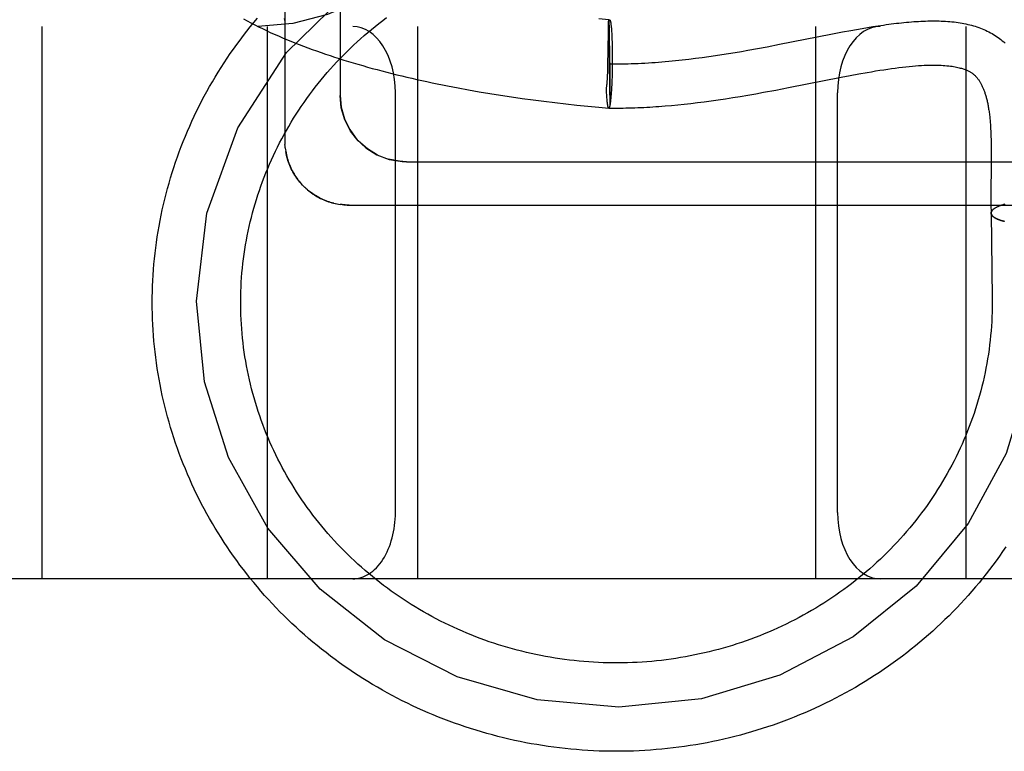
# Model space of a CAD drawing. Header units: inches. Extents: x 0 to 215, y 0 to 139.
# Tile 64 of 114: x 126.313 to 126.536, y 50.462 to 50.627. Entities that reach past the tile are written whole.
import ezdxf

# ---------------------------------------------------------------- set-up
doc = ezdxf.new("R2010")
doc.units = ezdxf.units.IN
doc.header["$LTSCALE"] = 11.804375
doc.header["$MEASUREMENT"] = 0
doc.linetypes.add('HIDDEN', pattern=[0.2, 0.1, -0.1])
doc.layers.add('DEFAULT_2', color=8, linetype='HIDDEN')

msp = doc.modelspace()

# ---------------------------------------------------------------- linework, layer by layer
at = {"layer": 'DEFAULT_2', "color": 8, "linetype": 'HIDDEN'}
for p, q in [((126.37289, 50.78926), (126.37289, 50.59992)), ((126.38539, 50.78315), (126.38539, 50.61023)), ((126.44615, 50.62736), (126.44388, 50.62757)), ((126.44612, 50.62687), (126.44615, 50.62736)), ((126.44612, 50.62687), (126.44637, 50.60785)), ((126.44617, 50.62716), (126.44617, 50.62707)), ((126.44617, 50.62707), (126.44618, 50.62696)), ((126.44618, 50.62696), (126.44619, 50.62677)), ((126.44619, 50.62677), (126.4462, 50.62645)), ((124.60289, 50.62584), (126.80789, 50.62584)), ((126.31789, 50.62584), (126.31789, 50.50084)), ((126.36889, 50.62584), (126.36889, 50.50084)), ((126.40289, 50.62584), (126.40289, 50.50084)), ((126.44605, 50.62314), (126.44608, 50.62497)), ((126.44608, 50.62497), (126.4461, 50.62559)), ((126.4462, 50.62645), (126.44621, 50.62597)), ((126.44621, 50.62597), (126.44623, 50.62502)), ((126.44623, 50.62502), (126.44627, 50.6232)), ((126.44671, 50.62565), (126.44673, 50.62541)), ((126.44673, 50.62541), (126.44675, 50.62516)), ((126.44675, 50.62516), (126.44677, 50.62489)), ((126.44677, 50.62489), (126.44679, 50.62462)), ((126.44679, 50.62462), (126.44681, 50.62433)), ((126.49289, 50.62584), (126.49289, 50.50084)), ((126.49638, 50.62408), (126.49899, 50.62458)), ((126.49899, 50.62458), (126.50091, 50.62493)), ((126.50091, 50.62493), (126.50218, 50.62516)), ((126.50218, 50.62516), (126.50343, 50.62538)), ((126.50343, 50.62538), (126.50467, 50.62559)), ((126.50467, 50.62559), (126.50589, 50.62579)), ((126.50589, 50.62579), (126.5071, 50.62598)), ((126.52689, 50.62584), (126.52689, 50.50084)), ((126.44627, 50.6232), (126.44632, 50.61984)), ((126.44681, 50.62433), (126.44682, 50.62402)), ((126.44682, 50.62402), (126.44684, 50.62371)), ((126.44684, 50.62371), (126.44685, 50.62339)), ((126.44685, 50.62339), (126.44687, 50.62288)), ((126.44687, 50.62288), (126.44689, 50.62235)), ((126.44689, 50.62235), (126.44691, 50.62181)), ((126.48479, 50.62179), (126.49638, 50.62408)), ((126.446, 50.61999), (126.44602, 50.62077)), ((126.44691, 50.62181), (126.44692, 50.62124)), ((126.44692, 50.62124), (126.44693, 50.62067)), ((126.44693, 50.62067), (126.44694, 50.62007)), ((126.44694, 50.62007), (126.44694, 50.61947)), ((126.47471, 50.61995), (126.47617, 50.6202)), ((126.47617, 50.6202), (126.47763, 50.62046)), ((126.47763, 50.62046), (126.4798, 50.62085)), ((126.4798, 50.62085), (126.48195, 50.62125)), ((126.48195, 50.62125), (126.48479, 50.62179)), ((126.44596, 50.61755), (126.446, 50.61999)), ((126.44632, 50.61984), (126.44636, 50.61542)), ((126.44694, 50.61804), (126.44693, 50.61721)), ((126.44694, 50.61947), (126.44694, 50.61886)), ((126.44694, 50.61886), (126.44694, 50.61804)), ((126.46427, 50.61844), (126.46578, 50.61863)), ((126.46578, 50.61863), (126.46728, 50.61882)), ((126.46728, 50.61882), (126.46878, 50.61903)), ((126.46878, 50.61903), (126.47027, 50.61925)), ((126.47027, 50.61925), (126.47176, 50.61947)), ((126.47176, 50.61947), (126.47324, 50.61971)), ((126.47324, 50.61971), (126.47471, 50.61995)), ((126.4459, 50.6153), (126.44592, 50.61591)), ((126.44592, 50.61591), (126.44594, 50.61652)), ((126.44594, 50.61652), (126.44596, 50.61755)), ((126.44691, 50.61557), (126.44689, 50.61496)), ((126.44692, 50.61639), (126.44691, 50.61557)), ((126.44693, 50.61721), (126.44692, 50.61639)), ((126.44586, 50.61425), (126.44588, 50.61471)), ((126.44636, 50.61542), (126.44638, 50.61191)), ((126.44686, 50.61378), (126.44684, 50.61321)), ((126.44688, 50.61436), (126.44686, 50.61378)), ((126.44689, 50.61496), (126.44688, 50.61436)), ((126.48681, 50.612), (126.49872, 50.61434)), ((126.49872, 50.61434), (126.50072, 50.61473)), ((126.50072, 50.61473), (126.50269, 50.61509)), ((126.41206, 50.61192), (126.41444, 50.61148)), ((126.41444, 50.61148), (126.41684, 50.61106)), ((126.44564, 50.6114), (126.44562, 50.6119)), ((126.44563, 50.61173), (126.44562, 50.6119)), ((126.44565, 50.61108), (126.44564, 50.6114)), ((126.44567, 50.61077), (126.44565, 50.61108)), ((126.44638, 50.61191), (126.44639, 50.60997)), ((126.44674, 50.61126), (126.44672, 50.61094)), ((126.44676, 50.61159), (126.44674, 50.61126)), ((126.44678, 50.61211), (126.44676, 50.61159)), ((126.44681, 50.61265), (126.44678, 50.61211)), ((126.44684, 50.61321), (126.44681, 50.61265)), ((126.48118, 50.61093), (126.48395, 50.61145)), ((126.48395, 50.61145), (126.48681, 50.612)), ((126.39789, 50.51584), (126.39789, 50.61084)), ((126.41684, 50.61106), (126.41925, 50.61065)), ((126.41925, 50.61065), (126.42168, 50.61027)), ((126.42168, 50.61027), (126.42411, 50.6099)), ((126.42411, 50.6099), (126.42656, 50.60955)), ((126.42656, 50.60955), (126.42902, 50.60922)), ((126.42902, 50.60922), (126.43149, 50.6089)), ((126.43149, 50.6089), (126.43396, 50.6086)), ((126.44568, 50.61047), (126.44567, 50.61077)), ((126.4457, 50.61019), (126.44568, 50.61047)), ((126.44572, 50.60991), (126.4457, 50.61019)), ((126.44574, 50.60965), (126.44572, 50.60991)), ((126.44576, 50.6094), (126.44574, 50.60965)), ((126.44578, 50.60914), (126.44576, 50.6094)), ((126.44579, 50.60904), (126.44577, 50.60927)), ((126.44639, 50.60997), (126.44638, 50.60894)), ((126.44638, 50.60894), (126.44638, 50.60842)), ((126.44662, 50.60976), (126.4466, 50.6095)), ((126.44665, 50.61004), (126.44662, 50.60976)), ((126.44667, 50.61033), (126.44665, 50.61004)), ((126.44669, 50.61063), (126.44667, 50.61033)), ((126.44672, 50.61094), (126.44669, 50.61063)), ((126.46774, 50.6088), (126.46931, 50.60901)), ((126.46931, 50.60901), (126.47091, 50.60923)), ((126.47091, 50.60923), (126.47254, 50.60948)), ((126.47254, 50.60948), (126.47421, 50.60974)), ((126.47421, 50.60974), (126.4759, 50.61001)), ((126.4759, 50.61001), (126.47763, 50.6103)), ((126.47763, 50.6103), (126.47939, 50.61061)), ((126.47939, 50.61061), (126.48118, 50.61093)), ((126.49789, 50.51584), (126.49789, 50.61084)), ((126.43396, 50.6086), (126.43644, 50.60832)), ((126.43644, 50.60832), (126.43892, 50.60805)), ((126.43892, 50.60805), (126.44141, 50.60781)), ((126.44141, 50.60781), (126.4439, 50.60757)), ((126.4439, 50.60757), (126.44615, 50.60738)), ((126.44587, 50.60832), (126.44586, 50.60841)), ((126.44588, 50.60824), (126.44587, 50.60834)), ((126.44591, 50.6081), (126.44589, 50.60818)), ((126.44592, 50.608), (126.44591, 50.6081)), ((126.44593, 50.60793), (126.44592, 50.60803)), ((126.44594, 50.60787), (126.44593, 50.60796)), ((126.44596, 50.60781), (126.44594, 50.60789)), ((126.44597, 50.60775), (126.44596, 50.60783)), ((126.44638, 50.60807), (126.44637, 50.60785)), ((126.44638, 50.60842), (126.44638, 50.60807)), ((126.46031, 50.60797), (126.46175, 50.60811)), ((126.46175, 50.60811), (126.46321, 50.60826)), ((126.46321, 50.60826), (126.4647, 50.60842)), ((126.4647, 50.60842), (126.4662, 50.6086)), ((126.4662, 50.6086), (126.46774, 50.6088)), ((126.53259, 50.60103), (126.53261, 50.60018)), ((126.53261, 50.60018), (126.53263, 50.5993)), ((126.37297, 50.59836), (126.37303, 50.59792)), ((126.37302, 50.59797), (126.37309, 50.59751)), ((126.53263, 50.5993), (126.53264, 50.59838)), ((126.53264, 50.59838), (126.53264, 50.59743)), ((126.53264, 50.59595), (126.53262, 50.59332)), ((126.53264, 50.59743), (126.53264, 50.59595)), ((126.40039, 50.59523), (126.62039, 50.59523)), ((126.37713, 50.58967), (126.37682, 50.58999)), ((126.37741, 50.5894), (126.3771, 50.5897)), ((126.3777, 50.58913), (126.37738, 50.58943)), ((126.378, 50.58887), (126.37766, 50.58917)), ((126.53259, 50.59042), (126.53258, 50.58852)), ((126.53258, 50.58852), (126.53258, 50.58716)), ((126.53258, 50.58716), (126.53259, 50.58572)), ((126.38427, 50.58576), (126.38468, 50.58568)), ((126.38582, 50.58551), (126.38539, 50.58556)), ((126.53437, 50.58514), (126.53365, 50.5848)), ((126.53451, 50.58519), (126.53437, 50.58514)), ((126.53464, 50.58524), (126.53449, 50.58518)), ((126.53476, 50.58529), (126.53461, 50.58523)), ((126.535, 50.58536), (126.53487, 50.58532)), ((126.53517, 50.58542), (126.535, 50.58536)), ((126.53531, 50.58546), (126.53514, 50.58541)), ((126.53556, 50.58554), (126.53542, 50.58549)), ((126.53575, 50.58559), (126.53556, 50.58554)), ((126.53264, 50.5836), (126.53288, 50.56433)), ((126.53288, 50.56433), (126.53289, 50.56334)), ((126.91789, 50.50084), (124.60289, 50.50084))]:
    msp.add_line(p, q, dxfattribs=at)
for points in [[(126.43743, 50.75084), (126.43703, 50.73675), (126.43584, 50.72272), (126.43384, 50.70895), (126.431, 50.69554), (126.42718, 50.68241), (126.4225, 50.67029), (126.41711, 50.6596), (126.41108, 50.6504), (126.40458, 50.64279), (126.3976, 50.63662), (126.39023, 50.63187), (126.38255, 50.6285), (126.37467, 50.6265), (126.36678, 50.62584)], [(126.35289, 50.56366), (126.35525, 50.58362), (126.36221, 50.60289), (126.37323, 50.61994), (126.3881, 50.63447), (126.40594, 50.64547), (126.42555, 50.6523), (126.44673, 50.65486)], [(126.34289, 50.56334), (126.3429, 50.56458), (126.34292, 50.56583), (126.34296, 50.56707), (126.34301, 50.56831), (126.34308, 50.56955), (126.34317, 50.5708), (126.34327, 50.57204), (126.34339, 50.57327), (126.34352, 50.57451), (126.34367, 50.57575), (126.34384, 50.57698), (126.34402, 50.57821), (126.34422, 50.57944), (126.34443, 50.58067), (126.34465, 50.58189), (126.3449, 50.58311), (126.34516, 50.58433), (126.34543, 50.58554), (126.34572, 50.58676), (126.34602, 50.58797), (126.34634, 50.58917), (126.34668, 50.59037), (126.34703, 50.59157), (126.34739, 50.59276), (126.34777, 50.59395), (126.34817, 50.59513), (126.34858, 50.59631), (126.349, 50.59749), (126.34944, 50.59866), (126.3499, 50.59982), (126.35037, 50.60098), (126.35085, 50.60213), (126.35135, 50.60328), (126.35186, 50.60442), (126.35239, 50.60555), (126.35293, 50.60668), (126.35349, 50.60781), (126.35406, 50.60892), (126.35465, 50.61003), (126.35525, 50.61113), (126.35586, 50.61223), (126.35649, 50.61331), (126.35713, 50.61439), (126.35778, 50.61547), (126.35845, 50.61653), (126.35913, 50.61759), (126.35982, 50.61864), (126.36053, 50.61968), (126.36125, 50.62071), (126.36199, 50.62173), (126.36274, 50.62275), (126.3635, 50.62375), (126.36427, 50.62475), (126.36505, 50.62574), (126.36585, 50.62671), (126.36666, 50.62768)], [(126.36289, 50.56334), (126.36289, 50.56376), (126.3629, 50.56482), (126.36293, 50.56588), (126.36297, 50.56693), (126.36303, 50.56799), (126.3631, 50.56905), (126.36318, 50.5701), (126.36328, 50.57116), (126.36339, 50.57221), (126.36352, 50.57326), (126.36366, 50.57431), (126.36382, 50.57536), (126.36399, 50.5764), (126.36417, 50.57745), (126.36437, 50.57849), (126.36458, 50.57953), (126.36481, 50.58056), (126.36505, 50.5816), (126.3653, 50.58263), (126.36557, 50.58365), (126.36585, 50.58468), (126.36615, 50.5857), (126.36646, 50.58671), (126.36678, 50.58772), (126.36711, 50.58873), (126.36747, 50.58973), (126.36783, 50.59073), (126.36821, 50.59172), (126.3686, 50.59271), (126.369, 50.5937), (126.36942, 50.59468), (126.36985, 50.59565), (126.37029, 50.59662), (126.37075, 50.59758), (126.37122, 50.59854), (126.3717, 50.59949), (126.3722, 50.60043), (126.3727, 50.60137), (126.37322, 50.6023), (126.37376, 50.60323), (126.3743, 50.60414), (126.37486, 50.60506), (126.37543, 50.60596), (126.37601, 50.60686), (126.3766, 50.60775), (126.37721, 50.60863), (126.37783, 50.6095), (126.37846, 50.61037), (126.3791, 50.61123), (126.37975, 50.61208), (126.38041, 50.61292), (126.38109, 50.61376), (126.38178, 50.61458), (126.38247, 50.6154), (126.38318, 50.61621), (126.3839, 50.617), (126.38463, 50.61779), (126.38537, 50.61858), (126.38612, 50.61935), (126.38688, 50.62011), (126.38765, 50.62086), (126.38843, 50.6216), (126.38922, 50.62234), (126.39002, 50.62306), (126.39083, 50.62377), (126.39165, 50.62448), (126.39248, 50.62517), (126.39332, 50.62585), (126.39417, 50.62652), (126.39503, 50.62718), (126.39589, 50.62783)], [(126.36352, 50.62753), (126.36435, 50.62708), (126.3652, 50.62664), (126.36606, 50.6262), (126.36692, 50.62576), (126.3678, 50.62534), (126.36869, 50.62491), (126.36959, 50.6245), (126.37049, 50.62409), (126.37141, 50.62368), (126.37234, 50.62328), (126.37328, 50.62289), (126.37422, 50.6225), (126.37517, 50.62212), (126.37614, 50.62174), (126.37711, 50.62136), (126.37809, 50.621), (126.37908, 50.62063), (126.38007, 50.62028), (126.38108, 50.61992), (126.38209, 50.61957), (126.38311, 50.61923), (126.38414, 50.61889), (126.38518, 50.61856), (126.38622, 50.61823), (126.38728, 50.61791), (126.38833, 50.61759), (126.3894, 50.61727), (126.39048, 50.61696), (126.39156, 50.61665), (126.39264, 50.61635), (126.39374, 50.61606), (126.39484, 50.61576), (126.39595, 50.61548), (126.39706, 50.61519), (126.39818, 50.61491), (126.39931, 50.61464), (126.40044, 50.61437), (126.40158, 50.61411), (126.40272, 50.61384), (126.40387, 50.61359), (126.40503, 50.61334), (126.40619, 50.61309), (126.40735, 50.61284), (126.40852, 50.61261), (126.4097, 50.61237), (126.41206, 50.61192)], [(126.37275, 50.62766), (126.3728, 50.62729), (126.37284, 50.62692), (126.37287, 50.62654), (126.37288, 50.62617), (126.37289, 50.62591)], [(126.4461, 50.62559), (126.44612, 50.62666), (126.44612, 50.62687)], [(126.44612, 50.62687), (126.44614, 50.62693), (126.44615, 50.62699), (126.44616, 50.62705), (126.44618, 50.6271), (126.44619, 50.62714), (126.44621, 50.62718), (126.44622, 50.62722), (126.44624, 50.62725), (126.44625, 50.62728), (126.44626, 50.62731), (126.44628, 50.62733), (126.44629, 50.62734), (126.44631, 50.62735), (126.44632, 50.62736), (126.44634, 50.62736), (126.44634, 50.62736)], [(126.44615, 50.62736), (126.44615, 50.62736), (126.44615, 50.62735), (126.44616, 50.62733), (126.44616, 50.62731), (126.44616, 50.62729), (126.44616, 50.62726), (126.44616, 50.62723), (126.44617, 50.6272), (126.44617, 50.62716)], [(126.44634, 50.62736), (126.44635, 50.62736), (126.44636, 50.62736), (126.44638, 50.62735), (126.44639, 50.62733), (126.44641, 50.62732), (126.44642, 50.62729), (126.44643, 50.62727), (126.44645, 50.62724), (126.44646, 50.6272), (126.44648, 50.62716), (126.44649, 50.62712), (126.4465, 50.62707), (126.44652, 50.62702), (126.44653, 50.62696), (126.44654, 50.6269), (126.44656, 50.62684), (126.44657, 50.62677), (126.44658, 50.6267), (126.44659, 50.62662), (126.44661, 50.62654), (126.44662, 50.62646), (126.44663, 50.62637), (126.44664, 50.62628), (126.44665, 50.62618), (126.44667, 50.62608), (126.44668, 50.62598), (126.44669, 50.62587), (126.4467, 50.62576), (126.44671, 50.62565)], [(126.5071, 50.62598), (126.5083, 50.62615), (126.50889, 50.62624), (126.50948, 50.62632), (126.51006, 50.62639), (126.51064, 50.62647), (126.51122, 50.62654), (126.51179, 50.6266), (126.51236, 50.62667), (126.51292, 50.62672), (126.51348, 50.62678), (126.51404, 50.62683), (126.51459, 50.62687), (126.51514, 50.62692), (126.51568, 50.62695), (126.51622, 50.62699), (126.51676, 50.62702), (126.51729, 50.62704), (126.51781, 50.62706), (126.51834, 50.62707), (126.51885, 50.62708), (126.51937, 50.62709), (126.51988, 50.62709), (126.52038, 50.62708), (126.52088, 50.62707), (126.52137, 50.62706), (126.52186, 50.62703), (126.52235, 50.62701), (126.52283, 50.62697), (126.52331, 50.62693), (126.52378, 50.62689), (126.52424, 50.62684), (126.5247, 50.62678), (126.52516, 50.62672), (126.52561, 50.62665), (126.52606, 50.62657), (126.5265, 50.62649), (126.52694, 50.6264), (126.52737, 50.62631), (126.52779, 50.6262), (126.52821, 50.62609), (126.52863, 50.62598), (126.52904, 50.62586), (126.52944, 50.62573), (126.52984, 50.62559), (126.53024, 50.62544), (126.53063, 50.62529), (126.53101, 50.62513), (126.53139, 50.62496), (126.53176, 50.62479), (126.53213, 50.62461), (126.53249, 50.62441), (126.53284, 50.62422), (126.53319, 50.62401), (126.53354, 50.62379), (126.53387, 50.62357), (126.53421, 50.62334), (126.53453, 50.6231), (126.53485, 50.62285), (126.53517, 50.62259), (126.53548, 50.62233), (126.53578, 50.62205)], [(126.37287, 50.62654), (126.37288, 50.62617), (126.37289, 50.62591)], [(126.44602, 50.62077), (126.44603, 50.62172), (126.44604, 50.62245)], [(126.44604, 50.62245), (126.44605, 50.6228), (126.44605, 50.62297), (126.44605, 50.62314)], [(126.44625, 50.61736), (126.44696, 50.61736), (126.44768, 50.61736), (126.44839, 50.61736), (126.44911, 50.61737), (126.44982, 50.61739), (126.45053, 50.6174), (126.45125, 50.61742), (126.45202, 50.61745), (126.45279, 50.61748), (126.45356, 50.61752), (126.45433, 50.61756), (126.4551, 50.6176), (126.45587, 50.61765), (126.45664, 50.61771), (126.45741, 50.61776), (126.45818, 50.61782), (126.45894, 50.61789), (126.45971, 50.61796), (126.46047, 50.61803), (126.46123, 50.6181), (126.46199, 50.61818), (126.46275, 50.61827), (126.46427, 50.61844)], [(126.50269, 50.61509), (126.50463, 50.61544), (126.50558, 50.6156), (126.50651, 50.61576), (126.50744, 50.61591), (126.50835, 50.61605), (126.50924, 50.61619), (126.51011, 50.61631), (126.51096, 50.61643), (126.51179, 50.61653), (126.5126, 50.61663), (126.51338, 50.61672), (126.51413, 50.61679), (126.51486, 50.61686), (126.51556, 50.61692), (126.51624, 50.61697), (126.51689, 50.61701), (126.51752, 50.61704), (126.51812, 50.61706), (126.5187, 50.61708), (126.51926, 50.61709), (126.5198, 50.61709), (126.52032, 50.61708), (126.52082, 50.61707), (126.5213, 50.61705), (126.52176, 50.61702), (126.5222, 50.61699), (126.52263, 50.61695), (126.52304, 50.61691), (126.52343, 50.61686), (126.5238, 50.61681), (126.52416, 50.61675), (126.5245, 50.61669), (126.52482, 50.61663), (126.52511, 50.61656), (126.5254, 50.6165), (126.52566, 50.61643), (126.5259, 50.61636), (126.52614, 50.61629), (126.52635, 50.61621), (126.52656, 50.61614), (126.52675, 50.61607), (126.52693, 50.616), (126.52711, 50.61592), (126.52727, 50.61585), (126.52743, 50.61578), (126.52758, 50.6157), (126.52772, 50.61563), (126.52786, 50.61555), (126.52799, 50.61547), (126.52811, 50.61539), (126.52824, 50.61531), (126.52836, 50.61523), (126.52847, 50.61515), (126.52858, 50.61506), (126.52869, 50.61497), (126.52879, 50.61489), (126.5289, 50.6148), (126.529, 50.6147), (126.52909, 50.61461), (126.52919, 50.61451), (126.52929, 50.61441), (126.52938, 50.6143), (126.52947, 50.61419), (126.52956, 50.61408), (126.52965, 50.61397), (126.52974, 50.61385), (126.52983, 50.61372), (126.52992, 50.6136), (126.53, 50.61347), (126.53009, 50.61333), (126.53017, 50.61319), (126.53025, 50.61305), (126.53033, 50.6129), (126.53041, 50.61275), (126.53049, 50.6126), (126.53057, 50.61244), (126.53064, 50.61228), (126.53072, 50.61212), (126.53079, 50.61196), (126.53086, 50.61179), (126.53093, 50.61162), (126.53099, 50.61145), (126.53106, 50.61127), (126.53113, 50.61109), (126.53119, 50.61091), (126.53125, 50.61072), (126.53131, 50.61053), (126.53137, 50.61033), (126.53143, 50.61013), (126.53149, 50.60993), (126.53154, 50.60973), (126.5316, 50.60951), (126.53165, 50.6093), (126.53171, 50.60908), (126.53176, 50.60885), (126.53181, 50.60862), (126.53186, 50.60839), (126.53191, 50.60815), (126.53195, 50.60791), (126.532, 50.60766), (126.53204, 50.60741), (126.53208, 50.60715), (126.53212, 50.60689), (126.53216, 50.60662), (126.5322, 50.60634), (126.53224, 50.60606), (126.53227, 50.60577), (126.53231, 50.60548), (126.53234, 50.60519), (126.53237, 50.6049), (126.53239, 50.60461), (126.53242, 50.60432), (126.53244, 50.60401), (126.53246, 50.60369), (126.53249, 50.60334), (126.53251, 50.60299), (126.53253, 50.60262), (126.53255, 50.60223), (126.53256, 50.60184), (126.53258, 50.60144), (126.53259, 50.60103)], [(126.44562, 50.6119), (126.44564, 50.61202), (126.44566, 50.61213), (126.44568, 50.61226), (126.4457, 50.61239), (126.44572, 50.61252), (126.44574, 50.61266), (126.44576, 50.61281), (126.44577, 50.61296), (126.44578, 50.61311), (126.4458, 50.61327), (126.44581, 50.61343), (126.44582, 50.61359), (126.44583, 50.61375), (126.44584, 50.61392), (126.44586, 50.61425)], [(126.44588, 50.61471), (126.44589, 50.6149), (126.4459, 50.6153)], [(126.38539, 50.61023), (126.38563, 50.60757), (126.38635, 50.60495), (126.38754, 50.6025), (126.38917, 50.60028), (126.39123, 50.59835), (126.39368, 50.59682), (126.39645, 50.59576), (126.39943, 50.59527), (126.40039, 50.59523)], [(126.39384, 50.59674), (126.39154, 50.59812), (126.38948, 50.59994), (126.38775, 50.60215), (126.38646, 50.60467), (126.38565, 50.60742), (126.38539, 50.61023)], [(126.44586, 50.60843), (126.44585, 50.60853), (126.44583, 50.60862), (126.44582, 50.60872), (126.44581, 50.60883), (126.4458, 50.60893), (126.44579, 50.60904)], [(126.4466, 50.6095), (126.44657, 50.60925), (126.44656, 50.60913), (126.44655, 50.60902), (126.44654, 50.60891), (126.44652, 50.6088), (126.44651, 50.60869), (126.4465, 50.60859), (126.44648, 50.60849), (126.44647, 50.6084), (126.44646, 50.60831), (126.44644, 50.60823), (126.44643, 50.60814), (126.44641, 50.60806), (126.4464, 50.60799), (126.44639, 50.60792), (126.44637, 50.60785)], [(126.44591, 50.60808), (126.44589, 50.60816), (126.44588, 50.60826)], [(126.44615, 50.60736), (126.44615, 50.60737), (126.44613, 50.60737), (126.44612, 50.60738), (126.4461, 50.60739), (126.44609, 50.60741), (126.44608, 50.60743), (126.44606, 50.60746), (126.44605, 50.60748), (126.44604, 50.60752), (126.44602, 50.60756), (126.44601, 50.6076), (126.446, 50.60764), (126.44598, 50.60769), (126.44597, 50.60775)], [(126.44615, 50.60738), (126.44615, 50.60738), (126.44613, 50.60739), (126.44612, 50.6074), (126.4461, 50.60741), (126.44609, 50.60743), (126.44608, 50.60745), (126.44606, 50.60747), (126.44605, 50.6075)], [(126.44615, 50.60736), (126.44677, 50.60736), (126.44742, 50.60736), (126.44807, 50.60736), (126.44873, 50.60737), (126.44939, 50.60738), (126.45004, 50.60739), (126.45071, 50.6074), (126.45137, 50.60742), (126.45204, 50.60744), (126.45271, 50.60747), (126.45338, 50.6075), (126.45405, 50.60753), (126.45473, 50.60757), (126.45542, 50.6076), (126.4561, 50.60765), (126.45679, 50.60769), (126.45749, 50.60774), (126.45818, 50.60779), (126.45889, 50.60785), (126.46031, 50.60797)], [(126.44637, 50.60785), (126.44636, 50.60779), (126.44634, 50.60774), (126.44633, 50.60768), (126.44632, 50.60763), (126.4463, 50.60759), (126.44629, 50.60755), (126.44627, 50.60751), (126.44626, 50.60748), (126.44624, 50.60745), (126.44623, 50.60743), (126.44622, 50.6074), (126.4462, 50.60739), (126.44619, 50.60738), (126.44617, 50.60737), (126.44616, 50.60736), (126.44615, 50.60736)], [(126.44637, 50.60785), (126.44636, 50.6078), (126.44634, 50.60774), (126.44633, 50.60769), (126.44632, 50.60764), (126.4463, 50.6076), (126.44629, 50.60756), (126.44627, 50.60752), (126.44626, 50.60749), (126.44625, 50.60746), (126.44623, 50.60744), (126.44622, 50.60742), (126.4462, 50.6074), (126.44619, 50.60739), (126.44617, 50.60738), (126.44616, 50.60738)], [(126.37289, 50.59992), (126.37289, 50.59953), (126.37291, 50.59914)], [(126.37298, 50.59832), (126.37294, 50.59874), (126.37291, 50.59915)], [(126.37308, 50.59758), (126.37315, 50.5972), (126.37323, 50.59681), (126.37331, 50.59643), (126.37341, 50.59605), (126.37352, 50.59567), (126.37364, 50.5953), (126.37377, 50.59493), (126.37391, 50.59456), (126.37406, 50.5942), (126.37422, 50.59384), (126.37439, 50.59349), (126.37457, 50.59314), (126.37476, 50.59279), (126.37496, 50.59245), (126.37517, 50.59212), (126.37538, 50.59179), (126.37561, 50.59147), (126.37584, 50.59115), (126.37608, 50.59084), (126.37633, 50.59054), (126.37659, 50.59024)], [(126.37686, 50.58995), (126.37655, 50.59029), (126.37629, 50.59059), (126.37604, 50.5909), (126.3758, 50.5912), (126.37557, 50.59152), (126.37534, 50.59186), (126.37511, 50.5922), (126.3749, 50.59255), (126.3747, 50.5929), (126.37452, 50.59325), (126.37434, 50.5936), (126.37416, 50.59398), (126.37399, 50.59437), (126.37385, 50.59474), (126.37371, 50.59512), (126.37358, 50.59551), (126.37345, 50.59591), (126.37335, 50.5963), (126.37325, 50.5967), (126.37316, 50.59711), (126.37309, 50.59751)], [(126.40039, 50.59523), (126.39883, 50.59532), (126.39629, 50.59581)], [(126.53262, 50.59332), (126.53261, 50.59219), (126.53259, 50.59042)], [(126.38395, 50.58584), (126.38359, 50.58593), (126.38324, 50.58603), (126.38289, 50.58614), (126.38254, 50.58626), (126.38219, 50.58639), (126.38184, 50.58653), (126.38149, 50.58668), (126.38115, 50.58683), (126.38081, 50.587), (126.38048, 50.58717), (126.38015, 50.58736), (126.37982, 50.58755), (126.3795, 50.58776), (126.37918, 50.58797), (126.37887, 50.58819), (126.37856, 50.58842), (126.37825, 50.58866), (126.37795, 50.58891)], [(126.378, 50.58887), (126.3783, 50.58862), (126.37861, 50.58838), (126.37893, 50.58815), (126.37925, 50.58792), (126.37958, 50.58771), (126.37991, 50.5875), (126.38025, 50.5873), (126.3806, 50.58711), (126.38095, 50.58693), (126.3813, 50.58676), (126.38166, 50.5866), (126.38202, 50.58645), (126.38239, 50.58631), (126.38276, 50.58618), (126.38314, 50.58606), (126.38351, 50.58595), (126.38389, 50.58585), (126.38432, 50.58575)], [(126.38466, 50.58568), (126.38505, 50.58561), (126.38543, 50.58556)], [(126.38739, 50.58542), (126.38721, 50.58542), (126.38685, 50.58543), (126.38649, 50.58545), (126.38612, 50.58548), (126.38574, 50.58552)], [(126.38582, 50.58551), (126.38621, 50.58547), (126.3866, 50.58544), (126.387, 50.58543), (126.38739, 50.58542)], [(126.38739, 50.58542), (126.61175, 50.58542)], [(126.53259, 50.58572), (126.5326, 50.58496), (126.53261, 50.58418), (126.53263, 50.58359)], [(126.53263, 50.58359), (126.53263, 50.58362), (126.53263, 50.58367), (126.53264, 50.58373), (126.53265, 50.58378), (126.53267, 50.58384), (126.53269, 50.58389), (126.53271, 50.58395), (126.53274, 50.584), (126.53277, 50.58406), (126.53281, 50.58411), (126.53285, 50.58416), (126.53289, 50.58422), (126.53294, 50.58427), (126.53299, 50.58433), (126.53305, 50.58438), (126.53311, 50.58443)], [(126.53365, 50.5848), (126.53356, 50.58475), (126.53348, 50.58469), (126.5334, 50.58464), (126.53332, 50.58459), (126.53325, 50.58454), (126.53318, 50.58449), (126.53311, 50.58443), (126.53305, 50.58438), (126.533, 50.58432), (126.53294, 50.58427), (126.53289, 50.58422), (126.53285, 50.58416), (126.53281, 50.58411), (126.53277, 50.58405), (126.53274, 50.584), (126.53271, 50.58394), (126.53269, 50.58389), (126.53267, 50.58383), (126.53266, 50.58378), (126.53265, 50.58372), (126.53264, 50.58366), (126.53264, 50.58361)], [(126.53395, 50.58495), (126.53384, 50.5849), (126.53375, 50.58485), (126.53365, 50.5848)], [(126.53439, 50.58515), (126.53427, 50.5851), (126.53416, 50.58505), (126.53405, 50.585)], [(126.53503, 50.58538), (126.53489, 50.58533), (126.53474, 50.58527)], [(126.5356, 50.58555), (126.53545, 50.58551), (126.53527, 50.58545)], [(126.53571, 50.58171), (126.53549, 50.58176), (126.53535, 50.5818), (126.53521, 50.58184), (126.53508, 50.58188), (126.53494, 50.58192), (126.53481, 50.58196), (126.53469, 50.582), (126.53456, 50.58204), (126.53444, 50.58209), (126.53433, 50.58213), (126.53421, 50.58217), (126.5341, 50.58222), (126.534, 50.58227), (126.5339, 50.58231), (126.5338, 50.58236), (126.5337, 50.58241), (126.53361, 50.58246), (126.53353, 50.5825), (126.53344, 50.58255), (126.53336, 50.5826), (126.53329, 50.58265), (126.53322, 50.58271), (126.53315, 50.58276), (126.53309, 50.58281), (126.53303, 50.58286), (126.53297, 50.58291), (126.53292, 50.58296), (126.53287, 50.58302), (126.53283, 50.58307), (126.53279, 50.58312), (126.53276, 50.58318), (126.53273, 50.58323), (126.5327, 50.58329), (126.53268, 50.58334), (126.53266, 50.5834), (126.53264, 50.58345), (126.53264, 50.58351), (126.53263, 50.58356)], [(126.53264, 50.5836), (126.53264, 50.58355), (126.53265, 50.5835), (126.53266, 50.58344), (126.53267, 50.58339), (126.53269, 50.58333), (126.53271, 50.58328), (126.53274, 50.58322), (126.53277, 50.58317), (126.53281, 50.58312), (126.53285, 50.58306), (126.53289, 50.58301), (126.53294, 50.58296), (126.533, 50.5829), (126.53305, 50.58285), (126.53311, 50.5828), (126.53318, 50.58275), (126.53325, 50.5827), (126.53332, 50.58264), (126.5334, 50.58259), (126.53348, 50.58254), (126.53356, 50.58249), (126.53365, 50.58245), (126.53374, 50.5824), (126.53384, 50.58235), (126.53394, 50.5823), (126.53404, 50.58226), (126.53415, 50.58221), (126.53426, 50.58216), (126.53438, 50.58212), (126.5345, 50.58208), (126.53462, 50.58203), (126.53474, 50.58199), (126.53487, 50.58195), (126.535, 50.58191), (126.53514, 50.58187), (126.53528, 50.58183), (126.53542, 50.58179), (126.53556, 50.58175)], [(126.54288, 50.56446), (126.5413, 50.54666), (126.53603, 50.5292), (126.52747, 50.51336), (126.51565, 50.49919), (126.50142, 50.48773), (126.48485, 50.47903), (126.46715, 50.47372), (126.44839, 50.47181), (126.42992, 50.47346), (126.41184, 50.47866), (126.39545, 50.48702), (126.38083, 50.49851), (126.36904, 50.51229), (126.36012, 50.52832), (126.35473, 50.54541), (126.35289, 50.56366)], [(126.36748, 50.49805), (126.36666, 50.49901), (126.36585, 50.49998), (126.36505, 50.50095), (126.36426, 50.50194), (126.36349, 50.50294), (126.36273, 50.50394), (126.36198, 50.50496), (126.36125, 50.50598), (126.36053, 50.50701), (126.35982, 50.50805), (126.35913, 50.5091), (126.35844, 50.51016), (126.35778, 50.51122), (126.35712, 50.51229), (126.35648, 50.51337), (126.35586, 50.51446), (126.35524, 50.51556), (126.35464, 50.51666), (126.35406, 50.51777), (126.35349, 50.51888), (126.35293, 50.52), (126.35239, 50.52113), (126.35186, 50.52227), (126.35135, 50.52341), (126.35085, 50.52455), (126.35037, 50.52571), (126.3499, 50.52687), (126.34944, 50.52803), (126.349, 50.5292), (126.34858, 50.53037), (126.34817, 50.53155), (126.34777, 50.53274), (126.34739, 50.53392), (126.34703, 50.53512), (126.34668, 50.53631), (126.34634, 50.53751), (126.34602, 50.53872), (126.34572, 50.53993), (126.34543, 50.54114), (126.34516, 50.54235), (126.3449, 50.54357), (126.34465, 50.54479), (126.34443, 50.54602), (126.34422, 50.54724), (126.34402, 50.54847), (126.34384, 50.5497), (126.34367, 50.55094), (126.34352, 50.55217), (126.34339, 50.55341), (126.34327, 50.55465), (126.34317, 50.55589), (126.34308, 50.55713), (126.34301, 50.55837), (126.34296, 50.55961), (126.34292, 50.56085), (126.3429, 50.5621), (126.34289, 50.56334)], [(126.37614, 50.51963), (126.37555, 50.52053), (126.37498, 50.52143), (126.37442, 50.52234), (126.37387, 50.52326), (126.37334, 50.52418), (126.37281, 50.52511), (126.3723, 50.52605), (126.37181, 50.52699), (126.37132, 50.52794), (126.37085, 50.5289), (126.37039, 50.52986), (126.36994, 50.53082), (126.36951, 50.5318), (126.36909, 50.53277), (126.36868, 50.53376), (126.36829, 50.53474), (126.36791, 50.53574), (126.36754, 50.53673), (126.36719, 50.53774), (126.36685, 50.53874), (126.36652, 50.53975), (126.36621, 50.54077), (126.36591, 50.54179), (126.36563, 50.54281), (126.36536, 50.54384), (126.3651, 50.54487), (126.36486, 50.5459), (126.36463, 50.54693), (126.36441, 50.54797), (126.36421, 50.54901), (126.36402, 50.55006), (126.36385, 50.5511), (126.36369, 50.55215), (126.36355, 50.5532), (126.36342, 50.55425), (126.3633, 50.5553), (126.3632, 50.55636), (126.36311, 50.55741), (126.36304, 50.55847), (126.36298, 50.55952), (126.36294, 50.56058), (126.36291, 50.56164), (126.36289, 50.5627), (126.36289, 50.56334)], [(126.53289, 50.56334), (126.53288, 50.56222), (126.53286, 50.56116), (126.53282, 50.5601), (126.53277, 50.55904), (126.5327, 50.55798), (126.53262, 50.55693), (126.53253, 50.55587), (126.53242, 50.55482), (126.5323, 50.55377), (126.53216, 50.55272), (126.53201, 50.55167), (126.53185, 50.55062), (126.53167, 50.54958), (126.53147, 50.54854), (126.53127, 50.5475), (126.53105, 50.54646), (126.53081, 50.54543), (126.53056, 50.5444), (126.5303, 50.54337), (126.53002, 50.54234), (126.52973, 50.54132), (126.52942, 50.54031), (126.52911, 50.53929), (126.52877, 50.53829), (126.52843, 50.53728), (126.52807, 50.53628), (126.5277, 50.53529), (126.52731, 50.5343), (126.52691, 50.53331), (126.5265, 50.53233), (126.52607, 50.53135), (126.52563, 50.53038), (126.52518, 50.52942), (126.52471, 50.52846), (126.52424, 50.52751), (126.52375, 50.52656), (126.52324, 50.52562), (126.52273, 50.52469), (126.5222, 50.52376), (126.52166, 50.52284), (126.5211, 50.52193), (126.52054, 50.52102), (126.51996, 50.52012), (126.51937, 50.51923), (126.51877, 50.51835), (126.51815, 50.51747), (126.51753, 50.5166), (126.51689, 50.51574), (126.51624, 50.51488), (126.51558, 50.51404), (126.51491, 50.5132), (126.51423, 50.51237), (126.51353, 50.51155), (126.51283, 50.51074), (126.51211, 50.50994), (126.51139, 50.50915), (126.51065, 50.50837), (126.5099, 50.50759), (126.50915, 50.50683), (126.50838, 50.50607), (126.5076, 50.50532), (126.50681, 50.50459), (126.50602, 50.50386), (126.50521, 50.50314), (126.50439, 50.50244), (126.50357, 50.50174), (126.50273, 50.50106), (126.50189, 50.50038), (126.50103, 50.49972), (126.50017, 50.49906), (126.4993, 50.49842), (126.49842, 50.49779), (126.49753, 50.49717), (126.49664, 50.49656), (126.49573, 50.49596), (126.49482, 50.49537), (126.4939, 50.49479), (126.49297, 50.49423), (126.49204, 50.49368), (126.49109, 50.49313), (126.49014, 50.4926), (126.48919, 50.49209), (126.48822, 50.49158), (126.48725, 50.49109), (126.48628, 50.4906), (126.48529, 50.49013), (126.4843, 50.48968), (126.48331, 50.48923), (126.48231, 50.4888), (126.4813, 50.48838), (126.48029, 50.48797), (126.47927, 50.48757), (126.47825, 50.48719), (126.47722, 50.48682), (126.47619, 50.48647), (126.47515, 50.48612), (126.47411, 50.48579), (126.47306, 50.48547), (126.47201, 50.48517), (126.47095, 50.48487), (126.4699, 50.48459), (126.46883, 50.48433), (126.46777, 50.48408), (126.4667, 50.48384), (126.46563, 50.48361), (126.46455, 50.4834), (126.46347, 50.4832), (126.46239, 50.48301), (126.46131, 50.48284), (126.46023, 50.48268), (126.45914, 50.48253), (126.45805, 50.4824), (126.45696, 50.48228), (126.45587, 50.48217), (126.45477, 50.48208), (126.45368, 50.482), (126.45258, 50.48194), (126.45149, 50.48189), (126.45039, 50.48185), (126.44929, 50.48182), (126.4482, 50.48181), (126.4471, 50.48182), (126.446, 50.48183), (126.4449, 50.48186), (126.44381, 50.48191), (126.44271, 50.48197), (126.44162, 50.48204), (126.44052, 50.48212), (126.43943, 50.48222), (126.43834, 50.48233), (126.43725, 50.48246), (126.43616, 50.48259), (126.43507, 50.48275), (126.43399, 50.48291), (126.43291, 50.48309), (126.43183, 50.48328), (126.43075, 50.48349), (126.42968, 50.48371), (126.42861, 50.48394), (126.42754, 50.48418), (126.42647, 50.48444), (126.42541, 50.48472), (126.42436, 50.485), (126.4233, 50.4853), (126.42226, 50.48561), (126.42121, 50.48593), (126.42017, 50.48627), (126.41913, 50.48662), (126.4181, 50.48698), (126.41708, 50.48736), (126.41606, 50.48775), (126.41504, 50.48815), (126.41403, 50.48856), (126.41303, 50.48899), (126.41203, 50.48943), (126.41103, 50.48988), (126.41005, 50.49034), (126.40907, 50.49082), (126.40809, 50.4913), (126.40712, 50.4918), (126.40616, 50.49231), (126.40521, 50.49284), (126.40426, 50.49337), (126.40332, 50.49392), (126.40239, 50.49448), (126.40147, 50.49505), (126.40055, 50.49563), (126.39964, 50.49622), (126.39874, 50.49683), (126.39785, 50.49744), (126.39696, 50.49807), (126.39609, 50.4987), (126.39522, 50.49935), (126.39436, 50.50001), (126.39351, 50.50068), (126.39267, 50.50136), (126.39184, 50.50205), (126.39102, 50.50275), (126.3902, 50.50346), (126.3894, 50.50418), (126.38861, 50.50491), (126.38783, 50.50566), (126.38705, 50.50641), (126.38629, 50.50717), (126.38554, 50.50794), (126.38479, 50.50871), (126.38406, 50.5095), (126.38334, 50.5103), (126.38263, 50.51111), (126.38193, 50.51192), (126.38124, 50.51274), (126.38056, 50.51358), (126.3799, 50.51442), (126.37924, 50.51527), (126.3786, 50.51612), (126.37796, 50.51699), (126.37734, 50.51786), (126.37674, 50.51874), (126.37614, 50.51963)], [(126.53595, 50.50805), (126.53524, 50.50701), (126.53452, 50.50598), (126.53379, 50.50495), (126.53304, 50.50394), (126.53228, 50.50293), (126.53151, 50.50194), (126.53072, 50.50095), (126.52992, 50.49997), (126.52911, 50.499), (126.52829, 50.49804), (126.52746, 50.49709), (126.52661, 50.49615), (126.52575, 50.49523), (126.52488, 50.49431), (126.524, 50.4934), (126.52311, 50.4925), (126.5222, 50.49161), (126.52128, 50.49074), (126.52036, 50.48987), (126.51942, 50.48902), (126.51847, 50.48817), (126.51751, 50.48734), (126.51654, 50.48652), (126.51556, 50.48571), (126.51457, 50.48491), (126.51357, 50.48413), (126.51256, 50.48335), (126.51153, 50.48259), (126.5105, 50.48184), (126.50946, 50.4811), (126.50841, 50.48038), (126.50736, 50.47967), (126.50629, 50.47897), (126.50521, 50.47828), (126.50413, 50.4776), (126.50303, 50.47694), (126.50193, 50.47629), (126.50082, 50.47566), (126.49971, 50.47504), (126.49858, 50.47443), (126.49745, 50.47383), (126.4963, 50.47325), (126.49516, 50.47268), (126.494, 50.47213), (126.49284, 50.47159), (126.49167, 50.47106), (126.49049, 50.47055), (126.48931, 50.47005), (126.48812, 50.46956), (126.48693, 50.46909), (126.48573, 50.46863), (126.48452, 50.46819), (126.48331, 50.46776), (126.48209, 50.46735), (126.48087, 50.46695), (126.47964, 50.46657), (126.47841, 50.4662), (126.47717, 50.46584), (126.47593, 50.4655), (126.47468, 50.46517), (126.47343, 50.46486), (126.47218, 50.46457), (126.47092, 50.46429), (126.46966, 50.46402), (126.4684, 50.46377), (126.46713, 50.46353), (126.46586, 50.46331), (126.46458, 50.46311), (126.46331, 50.46291), (126.46203, 50.46274), (126.46075, 50.46258), (126.45947, 50.46243), (126.45818, 50.4623), (126.4569, 50.46219), (126.45561, 50.46209), (126.45433, 50.462), (126.45304, 50.46194), (126.45175, 50.46188), (126.45046, 50.46184), (126.44917, 50.46182), (126.44788, 50.46181), (126.44658, 50.46182), (126.44529, 50.46184), (126.444, 50.46188), (126.44271, 50.46194), (126.44143, 50.46201), (126.44014, 50.46209), (126.43885, 50.46219), (126.43757, 50.46231), (126.43628, 50.46244), (126.435, 50.46258), (126.43372, 50.46274), (126.43244, 50.46292), (126.43117, 50.46311), (126.42989, 50.46332), (126.42862, 50.46354), (126.42736, 50.46377), (126.42609, 50.46402), (126.42483, 50.46429), (126.42357, 50.46457), (126.42232, 50.46487), (126.42107, 50.46518), (126.41983, 50.46551), (126.41858, 50.46585), (126.41735, 50.4662), (126.41612, 50.46657), (126.41489, 50.46696), (126.41367, 50.46736), (126.41245, 50.46777), (126.41124, 50.4682), (126.41003, 50.46864), (126.40883, 50.4691), (126.40763, 50.46957), (126.40645, 50.47006), (126.40526, 50.47055), (126.40409, 50.47107), (126.40292, 50.4716), (126.40176, 50.47214), (126.4006, 50.47269), (126.39945, 50.47326), (126.39831, 50.47384), (126.39718, 50.47444), (126.39605, 50.47505), (126.39494, 50.47567), (126.39383, 50.4763), (126.39272, 50.47695), (126.39163, 50.47761), (126.39055, 50.47829), (126.38947, 50.47898), (126.3884, 50.47967), (126.38735, 50.48039), (126.3863, 50.48111), (126.38526, 50.48185), (126.38423, 50.4826), (126.38321, 50.48336), (126.3822, 50.48414), (126.3812, 50.48492), (126.38021, 50.48572), (126.37923, 50.48653), (126.37826, 50.48735), (126.3773, 50.48818), (126.37635, 50.48902), (126.37541, 50.48988), (126.37448, 50.49074), (126.37357, 50.49162), (126.37266, 50.49251), (126.37177, 50.49341), (126.37089, 50.49431), (126.37002, 50.49523), (126.36916, 50.49616), (126.36831, 50.4971), (126.36748, 50.49805)]]:
    msp.add_lwpolyline(points, dxfattribs=at)
for centre, start_param, end_param in [((126.38822, 50.61084), -1.570796, 0), ((126.50755, 50.61084), 0, 1.570796), ((126.38822, 50.51584), -3.141593, -1.570796), ((126.50755, 50.51584), -4.712389, -3.141593)]:
    msp.add_ellipse(centre, major_axis=(0, 0.015), ratio=0.644444, start_param=start_param, end_param=end_param, dxfattribs=at)

doc.saveas('drawing.dxf')
